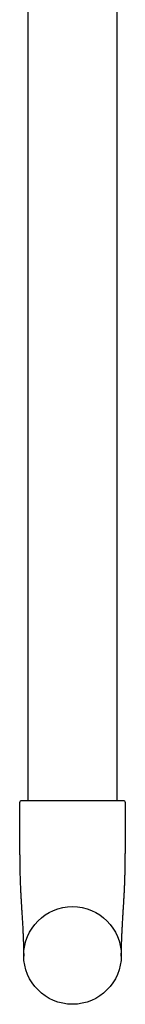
# Model space of a CAD drawing. Header units: millimetres. Extents: x 8 to 1761, y 12 to 2688.
# Tile 2 of 19: x 881 to 907, y 905 to 1147. Entities that reach past the tile are written whole.
import ezdxf

# ---------------------------------------------------------------- set-up
doc = ezdxf.new("R2010")
doc.units = ezdxf.units.MM

msp = doc.modelspace()

# ---------------------------------------------------------------- linework, layer by layer
at = {"color": 7, "linetype": 'Continuous', "lineweight": 30}
for p, q in [((883, 1257), (883, 955)), ((905, 955), (905, 1257)), ((881, 954.5), (881, 942)), ((907, 942), (907, 954.5)), ((906, 917.06), (906, 917)), ((906, 916.82), (906, 916.86))]:
    msp.add_line(p, q, dxfattribs=at)
msp.add_circle((894, 917), 12, dxfattribs=at)
for centre, start, end in [((881.5, 954.5), 90, 180), ((906.5, 954.5), 0, 90)]:
    msp.add_arc(centre, 0.5, start, end, dxfattribs=at)
for points, knots in [([(894, 955), (893.81, 955), (893.43, 955), (892.86, 955), (892.29, 955), (891.71, 955), (891.13, 955), (890.54, 955), (889.97, 955), (889.39, 955), (888.82, 955), (888.25, 955), (887.69, 955), (887.15, 955), (886.63, 955), (886.12, 955), (885.63, 955), (885.16, 955), (884.71, 955), (884.29, 955), (883.9, 955), (883.56, 955), (883.27, 955), (883.02, 955), (882.78, 955), (882.57, 955), (882.35, 955), (882.13, 955), (881.93, 955), (881.77, 955), (881.65, 955), (881.56, 955), (881.51, 955), (881.5, 955), (881.5, 955)], [0, 0, 0, 0, 0.029148, 0.058239, 0.087333, 0.116492, 0.147391, 0.178223, 0.209063, 0.239982, 0.272173, 0.304288, 0.336411, 0.368622, 0.4015, 0.434298, 0.467102, 0.500001, 0.532879, 0.565677, 0.598481, 0.63138, 0.657143, 0.682846, 0.708533, 0.734245, 0.760025, 0.79533, 0.830562, 0.86583, 0.900174, 0.933433, 0.966678, 1, 1, 1, 1]), ([(906.5, 955), (906.5, 955), (906.49, 955), (906.45, 955), (906.39, 955), (906.29, 955), (906.17, 955), (906.02, 955), (905.84, 955), (905.62, 955), (905.38, 955), (905.1, 955), (904.8, 955), (904.46, 955), (904.1, 955), (903.71, 955), (903.29, 955), (902.84, 955), (902.37, 955), (901.89, 955), (901.37, 955), (900.88, 955), (900.41, 955), (899.97, 955), (899.53, 955), (899.07, 955), (898.54, 955), (897.95, 955), (897.29, 955), (896.62, 955), (895.96, 955), (895.31, 955), (894.65, 955), (894.22, 955), (894, 955)], [0, 0, 0, 0, 0.029143, 0.058232, 0.087328, 0.116492, 0.147391, 0.178223, 0.209063, 0.239982, 0.272173, 0.304288, 0.336411, 0.368622, 0.4015, 0.434298, 0.467102, 0.500001, 0.532879, 0.565677, 0.598481, 0.63138, 0.657143, 0.682846, 0.708533, 0.734245, 0.760025, 0.79533, 0.830562, 0.86583, 0.900178, 0.93344, 0.966683, 1, 1, 1, 1]), ([(881, 941.94), (881, 941.9), (881, 941.84), (881, 941.73), (881.01, 941.62), (881.01, 941.51), (881.01, 941.38), (881.01, 941.22), (881.01, 941.05), (881.01, 940.86), (881.01, 940.62), (881.02, 940.32), (881.02, 939.93), (881.02, 939.47), (881.03, 938.97), (881.05, 938.17), (881.07, 937.1), (881.11, 935.81), (881.15, 934.6), (881.2, 933.44), (881.26, 932.25), (881.32, 931.16), (881.38, 930.15), (881.43, 929.25), (881.49, 928.31), (881.54, 927.46), (881.59, 926.7), (881.63, 926.05), (881.67, 925.39), (881.71, 924.75), (881.74, 924.14), (881.77, 923.58), (881.8, 923.06), (881.82, 922.57), (881.84, 922.12), (881.86, 921.7), (881.87, 921.33), (881.89, 921.02), (881.89, 920.79), (881.9, 920.62), (881.9, 920.5), (881.91, 920.4), (881.91, 920.31), (881.91, 920.23), (881.92, 920.16), (881.92, 920.1), (881.92, 920.04), (881.92, 920), (881.92, 919.96), (881.92, 919.94), (881.92, 919.94)], [0, 0, 0, 0, 0.00812, 0.015315, 0.021676, 0.027339, 0.032497, 0.039651, 0.047283, 0.055503, 0.064299, 0.079252, 0.095539, 0.116588, 0.139289, 0.162281, 0.222643, 0.281375, 0.332625, 0.383199, 0.435333, 0.489602, 0.528425, 0.568498, 0.60999, 0.653107, 0.681154, 0.710022, 0.739701, 0.768489, 0.795753, 0.820153, 0.843147, 0.864691, 0.884738, 0.903229, 0.920106, 0.93299, 0.944657, 0.950271, 0.955538, 0.960416, 0.964372, 0.96832, 0.972437, 0.976879, 0.981773, 0.987215, 0.993274, 1, 1, 1, 1]), ([(906.08, 919.94), (906.08, 919.94), (906.08, 919.96), (906.08, 920), (906.08, 920.04), (906.08, 920.09), (906.08, 920.15), (906.09, 920.22), (906.09, 920.3), (906.09, 920.39), (906.1, 920.51), (906.1, 920.65), (906.11, 920.8), (906.11, 921), (906.12, 921.24), (906.14, 921.56), (906.15, 921.92), (906.17, 922.34), (906.19, 922.8), (906.22, 923.3), (906.25, 923.85), (906.28, 924.43), (906.31, 925.04), (906.35, 925.77), (906.4, 926.61), (906.46, 927.52), (906.52, 928.4), (906.57, 929.25), (906.62, 930.07), (906.67, 930.93), (906.72, 931.83), (906.77, 932.77), (906.81, 933.68), (906.85, 934.58), (906.88, 935.48), (906.91, 936.39), (906.93, 937.17), (906.95, 937.81), (906.96, 938.3), (906.97, 938.79), (906.97, 939.28), (906.98, 939.76), (906.98, 940.18), (906.99, 940.56), (906.99, 940.9), (906.99, 941.17), (906.99, 941.39), (906.99, 941.57), (906.99, 941.78), (906.99, 941.92), (906.99, 942)], [0, 0, 0, 0, 0.006678, 0.012702, 0.018122, 0.023001, 0.027433, 0.031536, 0.035461, 0.039377, 0.045051, 0.051242, 0.0579, 0.065019, 0.077116, 0.090301, 0.107372, 0.125887, 0.145795, 0.168619, 0.19294, 0.218719, 0.245936, 0.274561, 0.316789, 0.357281, 0.396269, 0.433939, 0.470443, 0.505906, 0.54881, 0.590378, 0.630678, 0.670196, 0.710207, 0.750871, 0.792272, 0.813835, 0.835621, 0.857637, 0.879773, 0.900863, 0.920545, 0.936638, 0.951528, 0.965167, 0.972607, 0.98055, 0.989672, 1, 1, 1, 1]), ([(881.92, 919.93), (881.93, 919.63), (881.95, 918.96), (881.98, 917.92), (881.99, 917.18), (882, 916.8)], [0, 0, 0, 0, 0.288554, 0.636911, 1, 1, 1, 1]), ([(906, 916.86), (906, 916.89), (906, 916.94), (906, 917.03), (906, 917.13), (906.01, 917.24), (906.01, 917.35), (906.01, 917.47), (906.01, 917.6), (906.02, 917.76), (906.02, 917.96), (906.03, 918.2), (906.03, 918.47), (906.04, 918.79), (906.05, 919.14), (906.06, 919.53), (906.07, 919.8), (906.08, 919.94)], [0, 0, 0, 0, 0.062578, 0.117701, 0.166014, 0.208451, 0.246354, 0.28154, 0.316204, 0.355648, 0.412043, 0.480691, 0.561506, 0.654238, 0.758534, 0.873956, 1, 1, 1, 1]), ([(906, 916.86), (906.01, 917.18), (906.02, 917.84), (906.04, 918.81), (906.06, 919.52), (906.08, 919.89), (906.08, 919.94)], [0, 0, 0, 0, 0.3162301, 0.639021, 0.9504162, 1, 1, 1, 1]), ([(882, 916.87), (882, 916.89), (882, 916.94), (882, 917.02), (882, 917.06)], [0, 0, 0, 0, 0.452593, 1, 1, 1, 1])]:
    msp.add_open_spline(points, degree=3, knots=knots, dxfattribs=at)

doc.saveas('drawing.dxf')
